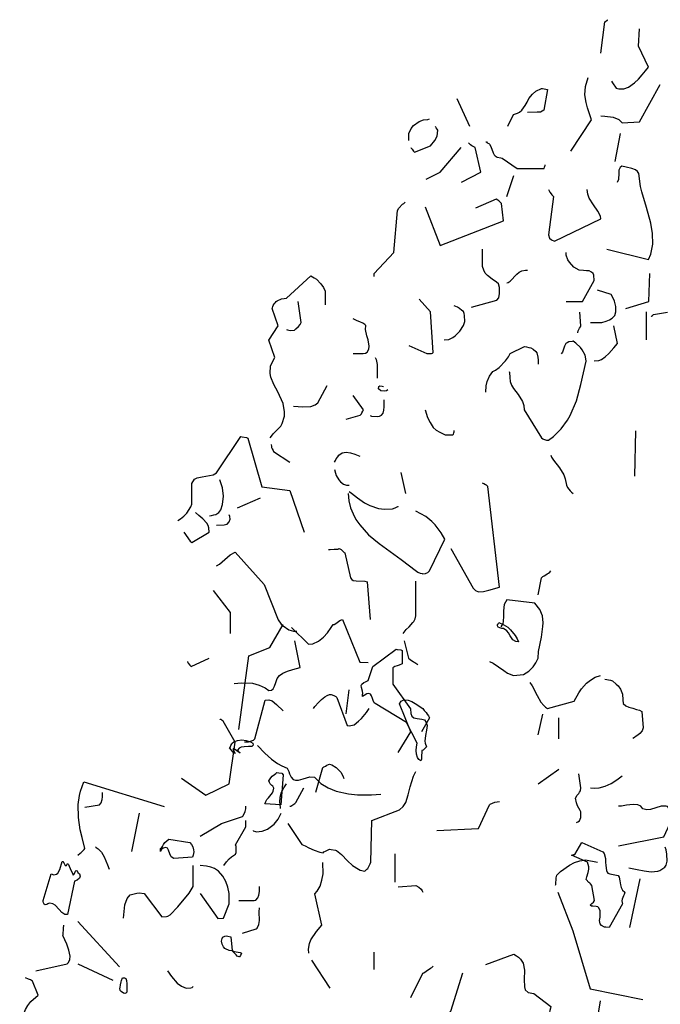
# Model space of a CAD drawing. Header units: metres. Extents: x 180716 to 180809, y 418548 to 418668.
# Tile 80 of 148: x 180724.96 to 180727.6, y 418621.79 to 418625.85. Entities that reach past the tile are written whole.
import ezdxf

# ---------------------------------------------------------------- set-up
doc = ezdxf.new("R2010")
doc.units = ezdxf.units.M
doc.layers.get('0').update_dxf_attribs({"color": 30, "lineweight": 0})
doc.layers.add('N-WE-GR-BOOM-SD', color=90, linetype='Continuous', lineweight=25)

# ---------------------------------------------------------------- blocks, each defined once
blk = doc.blocks.new('SGR-BOOM_S02_G_ZIJ-D')
at = {"flags": 128}
for points in [[(0.0455, 10.3933), (0.0611, 10.5223), (0.0644, 10.5234), (0.0711, 10.5289), (0.0744, 10.5301), (0.0744, 10.5312)], [(0.0889, 10.2776), (0.0933, 10.2698), (0.0989, 10.262), (0.1034, 10.2565), (0.1089, 10.2487), (0.12, 10.2454), (0.1401, 10.2454), (0.159, 10.252), (0.1845, 10.2698), (0.2012, 10.2854), (0.2157, 10.3032), (0.2301, 10.3199), (0.2424, 10.3354), (0.2001, 10.4222), (0.2046, 10.4934)], [(-0.079, 9.9885), (0.0066, 10.1175), (-0.0101, 10.1675), (-0.0156, 10.1886), (-0.0201, 10.2209), (-0.0179, 10.2554), (-0.0067, 10.2921)], [(-0.3381, 10.0908), (-0.3148, 10.1397), (-0.2992, 10.1453), (-0.2903, 10.1486), (-0.2803, 10.1575), (-0.267, 10.1764), (-0.2592, 10.1909), (-0.2514, 10.2053), (-0.2369, 10.2242), (-0.2236, 10.2353), (-0.1991, 10.2476), (-0.1958, 10.2465), (-0.1747, 10.2431), (-0.1902, 10.1575), (-0.2036, 10.1497), (-0.2169, 10.1486), (-0.257, 10.1475)], [(0.0455, 10.1341), (0.0622, 10.133), (0.0967, 10.1286), (0.1189, 10.1186), (0.1334, 10.1052), (0.2046, 10.1097), (0.2902, 10.2632)], [(-0.5494, 10.2053), (-0.4972, 10.0919)], [(-0.7474, 10.0318), (-0.7474, 10.0607), (-0.7374, 10.0819), (-0.7274, 10.0941), (-0.7051, 10.1108), (-0.6873, 10.1175), (-0.6684, 10.1186), (-0.6618, 10.1219)], [(-0.7385, 10.004), (-0.7374, 10.0007), (-0.7341, 9.9962), (-0.7274, 9.9885), (-0.724, 9.984), (-0.6573, 10.0107), (-0.6406, 10.0329), (-0.6306, 10.0507), (-0.6273, 10.0752), (-0.6306, 10.0797), (-0.634, 10.0852), (-0.6373, 10.0897)], [(0.1045, 9.9451), (0.1267, 10.0607)], [(-0.6751, 9.8728), (-0.6184, 9.9017), (-0.5316, 10.004)], [(-0.5305, 9.8595), (-0.4494, 9.9017), (-0.4738, 10.004), (-0.4872, 10.0107), (-0.4927, 10.014), (-0.5016, 10.0229)], [(-0.4293, 10.0274), (-0.4271, 10.0263), (-0.4238, 10.0229), (-0.4171, 10.0196), (-0.4138, 10.0174), (-0.4082, 10.0074), (-0.3993, 9.9818), (-0.3949, 9.9729), (-0.3915, 9.9696), (-0.3826, 9.964), (-0.3682, 9.9607), (-0.3626, 9.9595), (-0.3003, 9.9162), (-0.188, 9.9173), (-0.1869, 9.9217), (-0.1858, 9.9262), (-0.1847, 9.9295), (-0.1847, 9.9317)], [(0.07, 9.5837), (0.2424, 9.5414), (0.2513, 9.5625), (0.2602, 9.6048), (0.2591, 9.6482), (0.2513, 9.6904), (0.2335, 9.7549), (0.2146, 9.8205), (0.209, 9.8417), (0.2023, 9.8962), (0.1968, 9.9039), (0.189, 9.9106), (0.1734, 9.9173), (0.1501, 9.9228), (0.1323, 9.9262), (0.1256, 9.9206), (0.12, 9.9095), (0.1189, 9.8973), (0.1178, 9.8717), (0.1123, 9.8583)], [(-0.3426, 9.8016), (-0.3137, 9.8873)], [(-0.1702, 9.8294), (-0.1647, 9.8183), (-0.1602, 9.8116), (-0.1569, 9.8083), (-0.1502, 9.8016), (-0.1702, 9.6426), (-0.1669, 9.6293), (-0.158, 9.6215), (-0.1458, 9.617), (0.0455, 9.7082), (0.0444, 9.7204), (0.0333, 9.7405), (0.0144, 9.766), (-0.0034, 9.7938), (-0.009, 9.8105), (-0.0112, 9.8294)], [(-0.8909, 9.4702), (-0.8909, 9.4836), (-0.8097, 9.5703), (-0.7941, 9.7438), (-0.7885, 9.7527), (-0.773, 9.7694), (-0.7674, 9.7727), (-0.7619, 9.7772)], [(-0.6796, 9.7583), (-0.6184, 9.5992), (-0.3571, 9.7004), (-0.3648, 9.7727), (-0.376, 9.7827), (-0.3793, 9.7861), (-0.3871, 9.7905), (-0.4727, 9.7527)], [(0.2524, 9.3056), (0.2546, 9.3067), (0.2579, 9.3101), (0.2602, 9.3112), (0.2624, 9.3134), (0.3202, 9.3234)], [(-0.4883, 9.3434), (-0.3837, 9.3735), (-0.376, 9.3824), (-0.3726, 9.4002), (-0.3737, 9.4246), (-0.3771, 9.4402), (-0.3849, 9.4469), (-0.4038, 9.4591), (-0.4227, 9.4747), (-0.4316, 9.4847), (-0.4382, 9.4969), (-0.4438, 9.5125), (-0.4438, 9.5837)], [(-0.0979, 9.3679), (-0.0301, 9.3679), (0.0177, 9.4547), (0.0166, 9.4758), (0.0133, 9.4836), (0.0066, 9.4891), (-0.0034, 9.4936), (-0.0134, 9.4947), (-0.0256, 9.4958), (-0.0446, 9.4969), (-0.0668, 9.5091), (-0.0846, 9.5292), (-0.0913, 9.5392), (-0.0979, 9.5581), (-0.0979, 9.5692)], [(-0.3426, 9.4446), (-0.337, 9.4458), (-0.3292, 9.4513), (-0.3014, 9.4802), (-0.2925, 9.488), (-0.2814, 9.4936), (-0.2659, 9.4969), (-0.257, 9.4969)], [(0.1478, 9.339), (0.2435, 9.3679), (0.2479, 9.4836)], [(-1.3201, 8.8041), (-1.3146, 8.8119), (-1.3079, 8.8208), (-1.2834, 8.8441), (-1.2756, 8.853), (-1.2701, 8.8641), (-1.2612, 8.8942), (-1.2601, 8.912), (-1.2656, 8.9464), (-1.2879, 8.9942), (-1.3046, 9.0243), (-1.3168, 9.0543), (-1.3201, 9.0699), (-1.3179, 9.1021), (-1.3001, 9.1355), (-1.3246, 9.2078), (-1.2868, 9.2667), (-1.3112, 9.3379), (-1.3101, 9.3412), (-1.309, 9.3468), (-1.3079, 9.3512), (-1.3034, 9.3579), (-1.299, 9.3624), (-1.2945, 9.3668), (-1.2912, 9.3701), (-1.2734, 9.3779), (-1.2623, 9.3801), (-1.2523, 9.3813), (-1.1522, 9.4736), (-1.1377, 9.4658), (-1.1288, 9.4602), (-1.1099, 9.4402), (-1.0999, 9.4257), (-1.0933, 9.4102), (-1.0933, 9.3535)], [(0.0022, 9.2812), (0.0222, 9.2801), (0.0489, 9.2812), (0.0678, 9.2856), (0.0811, 9.2912), (0.0922, 9.299), (0.1034, 9.3101), (0.1078, 9.3245), (0.1067, 9.3468), (0.1011, 9.369), (0.0967, 9.3813), (0.0878, 9.3968), (0.0311, 9.4146)], [(-1.2523, 9.2523), (-1.2478, 9.25), (-1.2378, 9.2478), (-1.2189, 9.2489), (-1.2134, 9.2545), (-1.2022, 9.2645), (-1.1956, 9.2723), (-1.1911, 9.2812), (-1.2045, 9.3679)], [(-0.7474, 9.1855), (-0.6729, 9.1522), (-0.654, 9.1533), (-0.6495, 9.1544), (-0.6462, 9.1566), (-0.6573, 9.3245), (-0.7051, 9.3768)], [(-0.6017, 9.2089), (-0.5828, 9.21), (-0.5661, 9.2189), (-0.5561, 9.2256), (-0.5372, 9.2445), (-0.5216, 9.2678), (-0.5161, 9.2845), (-0.5172, 9.309), (-0.5183, 9.3179), (-0.5216, 9.3257), (-0.5283, 9.3301), (-0.5383, 9.339), (-0.5461, 9.3434), (-0.5595, 9.349)], [(-0.0501, 9.2378), (-0.049, 9.2389), (-0.0479, 9.2456), (-0.0468, 9.2489), (-0.0434, 9.2567), (-0.039, 9.2623), (-0.0368, 9.2667), (-0.0412, 9.3234)], [(0.2335, 9.2089), (0.2335, 9.3245)], [(-0.9776, 9.1522), (-0.9353, 9.1522), (-0.9264, 9.1544), (-0.9198, 9.1588), (-0.912, 9.17), (-0.9109, 9.1833), (-0.9153, 9.2089), (-0.9209, 9.2256), (-0.9264, 9.2511), (-0.9253, 9.2678), (-0.9287, 9.2723), (-0.9365, 9.2778), (-0.9498, 9.2834), (-0.9609, 9.2878), (-0.9776, 9.2956)], [(0.0177, 9.1221), (0.0366, 9.1233), (0.0478, 9.1277), (0.0633, 9.1388), (0.0789, 9.1533), (0.0989, 9.1766), (0.1134, 9.1944), (0.0989, 9.2667)], [(-0.3337, 9.0788), (-0.3315, 9.0743), (-0.3304, 9.0532), (-0.3292, 9.0365), (-0.3237, 9.022), (-0.3159, 9.0087), (-0.2959, 8.9831), (-0.2781, 8.9542), (-0.2725, 8.9375), (-0.2714, 8.9197), (-0.2002, 8.8041), (-0.1947, 8.8007), (-0.1913, 8.7985), (-0.1791, 8.7952), (-0.1702, 8.7952), (-0.1502, 8.8096), (-0.1179, 8.8419), (-0.0924, 8.8775), (-0.0813, 8.8964), (-0.0557, 8.9575), (-0.0368, 9.0243), (-0.0156, 9.121), (-0.0179, 9.1388), (-0.019, 9.1455), (-0.0312, 9.1677), (-0.039, 9.1777), (-0.0579, 9.1955), (-0.069, 9.2033), (-0.0724, 9.2022), (-0.0868, 9.2011), (-0.0935, 9.1966), (-0.099, 9.1933), (-0.1046, 9.1833), (-0.1135, 9.1577), (-0.1179, 9.1511)], [(-0.4293, 8.9931), (-0.4282, 9.0198), (-0.4238, 9.0376), (-0.4138, 9.0587), (-0.4004, 9.0788), (-0.3893, 9.0843), (-0.3748, 9.0943), (-0.3482, 9.1221), (-0.3359, 9.1388), (-0.3292, 9.1522), (-0.2703, 9.1811), (-0.2614, 9.18), (-0.2525, 9.1777), (-0.2436, 9.1755), (-0.2336, 9.17), (-0.2225, 9.1611), (-0.2192, 9.1555), (-0.2147, 9.1377), (-0.2136, 9.1255), (-0.2136, 9.1088)], [(-0.8864, 9.1366), (-0.882, 9.1277), (-0.8786, 9.1066), (-0.8775, 9.051)], [(-1.2234, 8.9353), (-1.2045, 8.9342), (-1.1845, 8.9331), (-1.1522, 8.9342), (-1.1344, 8.9409), (-1.1233, 8.9487), (-1.0844, 9.0209)], [(-0.8341, 9.002), (-0.8397, 8.9987), (-0.8475, 8.9976), (-0.8631, 8.9987), (-0.872, 9.0065), (-0.8708, 9.0165), (-0.8664, 9.0198), (-0.8575, 9.0176), (-0.8519, 9.0165)], [(-1.0065, 8.8819), (-0.9476, 8.8975), (-0.9431, 8.9031), (-0.9409, 8.9075), (-0.9365, 8.9142), (-0.9342, 8.9197), (-0.9776, 8.9787)], [(-0.9064, 8.8964), (-0.902, 8.8942), (-0.8775, 8.893), (-0.8686, 8.8942), (-0.8597, 8.8975), (-0.853, 8.9064), (-0.8508, 8.9186), (-0.8497, 8.9331), (-0.8486, 8.962)], [(-0.6796, 8.9197), (-0.6707, 8.8886), (-0.6595, 8.8675), (-0.6462, 8.8475), (-0.634, 8.8363), (-0.6195, 8.8274), (-0.5973, 8.8174), (-0.5672, 8.8174), (-0.5628, 8.8196), (-0.5617, 8.8252), (-0.5606, 8.8285), (-0.5595, 8.8319), (-0.5595, 8.8341)], [(0.1857, 8.6462), (0.1901, 8.833)], [(-1.7005, 8.4627), (-1.6893, 8.4704), (-1.676, 8.4816), (-1.6638, 8.4938), (-1.6471, 8.5194), (-1.6437, 8.5305), (-1.6437, 8.6161), (-1.6326, 8.6339), (-1.6215, 8.6395), (-1.6004, 8.6439), (-1.5548, 8.6517), (-1.5414, 8.6595), (-1.4413, 8.8096), (-1.4347, 8.8085), (-1.4169, 8.8052), (-1.4124, 8.803), (-1.3546, 8.6017), (-1.2389, 8.5872), (-1.18, 8.4148)], [(-1.3157, 8.7763), (-1.3146, 8.7685), (-1.3135, 8.764), (-1.3112, 8.7585), (-1.3079, 8.7518), (-1.3057, 8.7474), (-1.2389, 8.704)], [(-1.0543, 8.704), (-1.0499, 8.7107), (-1.0466, 8.7173), (-1.041, 8.7262), (-1.0365, 8.7329), (-1.0221, 8.7418), (-1.0054, 8.7451), (-0.9876, 8.7429), (-0.9698, 8.7374), (-0.9498, 8.7285)], [(-0.1613, 8.7329), (-0.158, 8.7251), (-0.1502, 8.7118), (-0.1257, 8.6806), (-0.1079, 8.6517), (-0.1024, 8.635), (-0.0968, 8.6095), (-0.0924, 8.5995), (-0.0868, 8.5928), (-0.0813, 8.585), (-0.0757, 8.5794), (-0.069, 8.5739)], [(-1.0543, 8.674), (-1.0499, 8.6584), (-1.0466, 8.6484), (-1.0365, 8.6306), (-1.0299, 8.6228), (-1.0165, 8.6128), (-1.0043, 8.6083), (-0.9932, 8.6083)], [(-0.7808, 8.6606), (-0.7607, 8.575)], [(-1.5703, 8.4827), (-1.5615, 8.4838), (-1.5526, 8.486), (-1.5437, 8.4882), (-1.5359, 8.4927), (-1.5314, 8.496), (-1.5236, 8.5071), (-1.5159, 8.5294), (-1.5125, 8.5639), (-1.5159, 8.5983), (-1.5281, 8.6306)], [(-0.9932, 8.5828), (-0.9843, 8.5761), (-0.9587, 8.5561), (-0.9298, 8.5361), (-0.9087, 8.5249), (-0.8731, 8.5127), (-0.8475, 8.5094), (-0.8141, 8.5116), (-0.8041, 8.5149), (-0.7986, 8.5183), (-0.7952, 8.5194), (-0.7919, 8.5205), (-0.7919, 8.5216)], [(-0.5739, 8.347), (-0.4816, 8.1835), (-0.4716, 8.1735), (-0.4594, 8.1691), (-0.4393, 8.1702), (-0.4171, 8.1757), (-0.3726, 8.188), (-0.4216, 8.6028), (-0.426, 8.6083), (-0.4304, 8.6106), (-0.4371, 8.615), (-0.4427, 8.6172)], [(-1.4547, 8.5149), (-1.3591, 8.5572)], [(-0.9976, 8.5739), (-0.9943, 8.5438), (-0.9876, 8.516), (-0.9776, 8.4905), (-0.9654, 8.4671), (-0.9498, 8.4449), (-0.9131, 8.4037), (-0.8697, 8.3681), (-0.7785, 8.3025), (-0.7151, 8.2536), (-0.7107, 8.2503), (-0.7007, 8.2458), (-0.6929, 8.2436), (-0.6896, 8.2425), (-0.6784, 8.2436), (-0.6751, 8.2458), (-0.6695, 8.248), (-0.6618, 8.2558), (-0.5984, 8.3859), (-0.6139, 8.4115), (-0.6384, 8.4449), (-0.6529, 8.4593), (-0.6773, 8.4793), (-0.7185, 8.5016)], [(-1.676, 8.4148), (-1.6504, 8.377), (-1.6426, 8.3715), (-1.5715, 8.4148), (-1.5726, 8.4326), (-1.5759, 8.4426), (-1.5815, 8.4527), (-1.597, 8.4693), (-1.6148, 8.4838), (-1.6282, 8.496)], [(-1.5414, 8.4438), (-1.5092, 8.4449), (-1.5036, 8.446), (-1.497, 8.4482), (-1.4892, 8.4582), (-1.4847, 8.4682), (-1.4858, 8.4793), (-1.4892, 8.486)], [(-1.0788, 8.3426), (-1.0721, 8.3437), (-1.0554, 8.3448), (-1.041, 8.3448), (-1.0365, 8.347), (-1.0321, 8.3459), (-1.0265, 8.3426), (-1.0199, 8.337), (-1.0143, 8.3314), (-1.011, 8.3292), (-0.9887, 8.2269), (-0.9832, 8.2191), (-0.9765, 8.2158), (-0.9643, 8.2136), (-0.9287, 8.2124), (-0.9198, 8.2091), (-0.9064, 8.0545)], [(-1.5414, 8.2758), (-1.5292, 8.2825), (-1.507, 8.3025), (-1.4847, 8.3214), (-1.4647, 8.3325), (-1.3446, 8.1991), (-1.2868, 8.0534), (-1.2745, 8.0356), (-1.2667, 8.0278), (-1.2423, 8.0112), (-1.2234, 8.0067), (-1.21, 8.0056)], [(-0.2136, 8.1557), (-0.2002, 8.2258), (-0.1936, 8.2313), (-0.1891, 8.2347), (-0.1813, 8.2391), (-0.1769, 8.2425), (-0.1713, 8.2458), (-0.1658, 8.2503), (-0.1613, 8.2558)], [(-1.5548, 8.1735), (-1.4847, 8.0834), (-1.4847, 7.9967)], [(-0.7708, 7.9967), (-0.7585, 8.0123), (-0.7463, 8.0234), (-0.7307, 8.0412), (-0.7263, 8.0456), (-0.7207, 8.0567), (-0.7185, 8.069), (-0.7185, 8.2124)], [(-0.4149, 7.881), (-0.3993, 7.8733), (-0.3771, 7.8588), (-0.3548, 7.8432), (-0.3404, 7.8332), (-0.3148, 7.8232), (-0.2736, 7.8277), (-0.2525, 7.841), (-0.2336, 7.8588), (-0.2225, 7.8755), (-0.2136, 7.8944), (-0.2114, 7.9222), (-0.1991, 7.9811), (-0.1936, 8.0256), (-0.1925, 8.0401), (-0.1958, 8.069), (-0.2069, 8.0957), (-0.2269, 8.1213), (-0.3426, 8.1357), (-0.3537, 8.1168), (-0.3571, 8.0901), (-0.3559, 8.0679), (-0.3582, 8.0456), (-0.3593, 8.0378), (-0.3671, 8.0245)], [(-1.2315, 8.0208), (-1.1614, 7.953), (-1.1436, 7.9541), (-1.1203, 7.9641), (-1.1002, 7.9808), (-1.0836, 7.9997), (-1.068, 8.0208), (-1.0591, 8.0342), (-1.0558, 8.0342), (-1.0446, 8.0408), (-1.0357, 8.0475), (-1.0291, 8.0509), (-1.0213, 8.0542), (-0.949, 7.8774), (-0.9156, 7.8763)], [(-1.4494, 7.6005), (-1.4072, 7.9041), (-1.3204, 7.9385), (-1.2659, 8.0342)], [(-0.3807, 8.0342), (-0.3796, 8.0342), (-0.3785, 8.0375), (-0.3774, 8.0386), (-0.3763, 8.042), (-0.3574, 8.0342), (-0.3385, 8.0219), (-0.3273, 8.0119), (-0.3084, 7.9875), (-0.3006, 7.9741), (-0.2951, 7.9619), (-0.3051, 7.963), (-0.3173, 7.9708), (-0.3284, 7.9864), (-0.3362, 7.9997), (-0.3429, 8.0075), (-0.3562, 8.0164), (-0.364, 8.0175), (-0.3718, 8.0197), (-0.3785, 8.0231), (-0.3807, 8.0275), (-0.3807, 8.0342), (-0.3807, 8.0342)], [(-1.468, 7.7898), (-1.438, 7.7932), (-1.3924, 7.791), (-1.3657, 7.7832), (-1.3401, 7.7721), (-1.3246, 7.7609), (-1.3146, 7.762), (-1.3079, 7.7676), (-1.3023, 7.7787), (-1.2968, 7.7943), (-1.2912, 7.8099), (-1.2812, 7.8232), (-1.2679, 7.8321), (-1.2478, 7.841), (-1.2256, 7.8477), (-1.1956, 7.8555), (-1.2178, 7.9667)], [(-0.9379, 7.745), (-0.9368, 7.7484), (-0.9379, 7.7584), (-0.9423, 7.7728), (-0.9434, 7.7817), (-0.9412, 7.7873), (-0.9334, 7.794), (-0.9268, 7.7973), (-0.9201, 7.7995), (-0.9156, 7.8017), (-0.8956, 7.8607), (-0.7989, 7.9319), (-0.7955, 7.9308), (-0.78, 7.9285), (-0.7744, 7.9263), (-0.7744, 7.8718), (-0.7866, 7.8651), (-0.7955, 7.8629), (-0.8044, 7.8596), (-0.8133, 7.8551), (-0.8133, 7.7873), (-0.7399, 7.685), (-0.7388, 7.6661), (-0.7344, 7.655), (-0.7266, 7.6483), (-0.7132, 7.6449), (-0.6943, 7.6427), (-0.6832, 7.6394), (-0.6754, 7.6294), (-0.6721, 7.6171), (-0.6743, 7.5971), (-0.6788, 7.5749), (-0.681, 7.5515), (-0.6799, 7.5437), (-0.6743, 7.5282), (-0.6843, 7.5193), (-0.6888, 7.5148), (-0.6932, 7.5137), (-0.6943, 7.507), (-0.6954, 7.4915), (-0.6954, 7.4759), (-0.6977, 7.4703), (-0.7054, 7.4759), (-0.711, 7.4837), (-0.7155, 7.4981), (-0.7166, 7.5126), (-0.7155, 7.5282), (-0.7132, 7.5437), (-0.7566, 7.6294), (-0.8867, 7.7072), (-0.8901, 7.7106), (-0.8945, 7.7195), (-0.8967, 7.7283), (-0.9012, 7.7395), (-0.9056, 7.7461), (-0.9123, 7.7484), (-0.9212, 7.7473), (-0.9323, 7.7406), (-0.9379, 7.7361), (-0.9379, 7.745), (-0.9379, 7.745)], [(-0.7663, 7.9667), (-0.7485, 7.8944), (-0.7418, 7.8888), (-0.7274, 7.8799), (-0.7229, 7.8766), (-0.714, 7.871), (-0.7096, 7.8666)], [(-1.6615, 7.881), (-1.6604, 7.8799), (-1.6593, 7.8766), (-1.6582, 7.8733), (-1.6515, 7.8655), (-1.646, 7.8599), (-1.5715, 7.8944)], [(-0.2481, 7.7943), (-0.2381, 7.7809), (-0.2169, 7.7398), (-0.2025, 7.7131), (-0.1902, 7.6987), (-0.1836, 7.692), (-0.1747, 7.6864), (-0.0646, 7.7164), (-0.0457, 7.7509), (-0.0345, 7.7676), (-0.0134, 7.791), (0.0022, 7.8043), (0.0222, 7.8154), (0.0444, 7.8232)], [(0.0611, 7.8076), (0.0845, 7.8043), (0.0933, 7.801), (0.1089, 7.7876), (0.1167, 7.7798), (0.1267, 7.7665), (0.1345, 7.7465), (0.1356, 7.722), (0.1378, 7.7076), (0.1478, 7.6975), (0.1612, 7.692), (0.1768, 7.6886), (0.1923, 7.6831), (0.2046, 7.6797), (0.2146, 7.6742), (0.2201, 7.6064), (0.2157, 7.5941), (0.2068, 7.583), (0.1979, 7.5763), (0.1912, 7.573), (0.1845, 7.5674), (0.1768, 7.563)], [(-1.1403, 7.6872), (-1.1347, 7.695), (-1.1203, 7.7117), (-1.108, 7.7239), (-1.0947, 7.735), (-1.0847, 7.7406), (-1.0747, 7.745), (-1.068, 7.7439), (-1.0569, 7.7406), (-1.0491, 7.7361), (-1.0446, 7.7317), (-1.0013, 7.6171), (-0.9935, 7.6149), (-0.9735, 7.6194), (-0.9546, 7.6338), (-0.9423, 7.6449), (-0.9223, 7.6705), (-0.9112, 7.6872)], [(-1.0065, 7.6642), (-0.9932, 7.7643)], [(-1.4258, 7.5485), (-1.4091, 7.5496), (-1.3969, 7.553), (-1.3891, 7.5563), (-1.3835, 7.5619), (-1.3401, 7.7209), (-1.3246, 7.7231), (-1.3112, 7.7187), (-1.2934, 7.7031), (-1.2667, 7.6775)], [(-0.7908, 7.5051), (-0.7385, 7.5908), (-0.7863, 7.7064), (-0.7785, 7.7176), (-0.7685, 7.722), (-0.7496, 7.7209), (-0.7352, 7.7153), (-0.7207, 7.7076), (-0.6896, 7.6864), (-0.684, 7.6786), (-0.6762, 7.6697), (-0.6718, 7.6631), (-0.6662, 7.6564), (-0.6618, 7.6486), (-0.6951, 7.5908)], [(-0.2136, 7.5774), (-0.1936, 7.6631)], [(-0.128, 7.5619), (-0.128, 7.6475)], [(-1.686, 7.3984), (-1.5848, 7.3283), (-1.4892, 7.3761), (-1.4636, 7.5474), (-1.5136, 7.6342), (-1.5181, 7.6375), (-1.5225, 7.6408), (-1.5259, 7.6419), (-1.527, 7.643)], [(-1.4772, 7.5437), (-1.4695, 7.5493), (-1.4539, 7.5549), (-1.4361, 7.5571), (-1.4183, 7.5549), (-1.4005, 7.5493), (-1.3916, 7.5437), (-1.3905, 7.5348), (-1.3949, 7.5304), (-1.4094, 7.5293), (-1.4272, 7.5282), (-1.4394, 7.5271), (-1.4483, 7.5226), (-1.455, 7.5148), (-1.4439, 7.5026), (-1.4706, 7.5215), (-1.4739, 7.5204), (-1.4639, 7.5015), (-1.4695, 7.5048), (-1.4728, 7.507), (-1.4872, 7.5237), (-1.485, 7.5259), (-1.4817, 7.5337), (-1.4784, 7.5404), (-1.4772, 7.5437), (-1.4772, 7.5437)], [(-1.3724, 7.5341), (-1.3413, 7.5029), (-1.3135, 7.4773), (-1.289, 7.4596), (-1.2712, 7.4495), (-1.2501, 7.4406), (-1.2423, 7.4262), (-1.2401, 7.4173), (-1.2334, 7.4028), (-1.2245, 7.3939), (-1.2145, 7.3906), (-1.2022, 7.3906), (-1.1833, 7.3962), (-1.1555, 7.4039), (-1.1366, 7.4028), (-1.1099, 7.3773), (-1.0799, 7.3584), (-1.0477, 7.345), (-0.9965, 7.3339), (-0.9598, 7.3306), (-0.902, 7.3306), (-0.8631, 7.3328)], [(-1.1314, 7.3413), (-1.1025, 7.4425), (-1.098, 7.4459), (-1.0913, 7.4492), (-1.0858, 7.4525), (-1.0791, 7.4548), (-1.0747, 7.457), (-1.0647, 7.4537), (-1.0469, 7.4437), (-1.028, 7.4236), (-1.0191, 7.4081), (-1.0157, 7.3981)], [(-1.3338, 7.3113), (-1.326, 7.318), (-1.3204, 7.3247), (-1.316, 7.3313), (-1.3104, 7.3391), (-1.3071, 7.3458), (-1.3049, 7.358), (-1.3093, 7.3658), (-1.3126, 7.3691), (-1.3193, 7.3758), (-1.3227, 7.3814), (-1.3249, 7.388), (-1.3171, 7.4003), (-1.3115, 7.407), (-1.3015, 7.4147), (-1.296, 7.4181), (-1.2915, 7.4225), (-1.2837, 7.4214), (-1.2715, 7.4192), (-1.2659, 7.4125), (-1.2759, 7.2891), (-1.3416, 7.2935), (-1.3393, 7.2991), (-1.3382, 7.3024), (-1.3349, 7.308), (-1.3338, 7.3113), (-1.3338, 7.3113)], [(-1.247, 7.2112), (-1.1892, 7.1256), (-1.1747, 7.1189), (-1.1603, 7.1111), (-1.138, 7.1011), (-1.1147, 7.0933), (-1.1014, 7.0911), (-1.098, 7.0945), (-1.0947, 7.0956), (-1.0913, 7.0978), (-1.0836, 7.1011), (-1.0747, 7.1056), (-1.068, 7.1045), (-1.0502, 7.1022), (-1.0457, 7.1), (-1.0257, 7.0844), (-1.0001, 7.0578), (-0.9801, 7.0388), (-0.9557, 7.0233), (-0.9479, 7.0188), (-0.929, 7.0144), (-0.9256, 7.0177), (-0.9201, 7.0233), (-0.9167, 7.0266), (-0.9112, 7.0366), (-0.9067, 7.0455), (-0.9045, 7.0522), (-0.9001, 7.2246), (-0.7855, 7.2679), (-0.7711, 7.2813), (-0.7599, 7.2991), (-0.7499, 7.3302), (-0.7421, 7.3636), (-0.7277, 7.407), (-0.7177, 7.427)], [(-0.2136, 7.375), (-0.128, 7.4362)], [(-0.0546, 7.216), (-0.049, 7.2182), (-0.0434, 7.2227), (-0.0379, 7.2371), (-0.0368, 7.2471), (-0.0368, 7.2605), (-0.0401, 7.266), (-0.0457, 7.2749), (-0.0512, 7.285), (-0.0557, 7.2972), (-0.059, 7.3161), (-0.0523, 7.3283), (-0.049, 7.3317), (-0.0457, 7.3361), (-0.0423, 7.3417), (-0.039, 7.3472), (-0.0368, 7.3595), (-0.0457, 7.4173)], [(0.0022, 7.3595), (0.0211, 7.3572), (0.0389, 7.3584), (0.0633, 7.3661), (0.0878, 7.3773), (0.1111, 7.3917), (0.1334, 7.4084)], [(-2.1134, 7.0811), (-2.1045, 7.0889), (-2.1, 7.0922), (-2.0945, 7.0978), (-2.0878, 7.1045), (-2.0844, 7.1089), (-2.0956, 7.1534), (-2.1033, 7.1856), (-2.1111, 7.2368), (-2.1122, 7.2902), (-2.1067, 7.3269), (-2.1022, 7.3458), (-2.0889, 7.3836), (-1.7575, 7.2824)], [(-1.2768, 7.2738), (-1.279, 7.2927), (-1.2801, 7.2994), (-1.2779, 7.3205), (-1.2723, 7.3406), (-1.2634, 7.3595), (-1.2523, 7.375)], [(-1.2389, 7.2827), (-1.2345, 7.2838), (-1.2256, 7.2894), (-1.2178, 7.2939), (-1.2134, 7.2983), (-1.1811, 7.3595)], [(-2.0844, 7.2791), (-2.0244, 7.2891), (-2.0177, 7.2969), (-2.0133, 7.3102), (-2.0122, 7.3213), (-2.0122, 7.3402)], [(-1.6085, 7.159), (-1.5206, 7.2112), (-1.4339, 7.2401), (-1.4305, 7.2435), (-1.4227, 7.2613), (-1.4205, 7.2724), (-1.4205, 7.2835)], [(-0.6317, 7.1826), (-0.4594, 7.1915), (-0.4149, 7.2883), (-0.4115, 7.2916), (-0.3926, 7.2994), (-0.3826, 7.3016), (-0.3726, 7.3027)], [(0.1178, 7.1193), (0.3058, 7.1571), (0.3391, 7.2316), (0.338, 7.2405), (0.3358, 7.2494), (0.3336, 7.2583), (0.3313, 7.2672), (0.3291, 7.2727), (0.3202, 7.2816), (0.3147, 7.2838), (0.2946, 7.2827), (0.2502, 7.2694), (0.2346, 7.2683), (0.219, 7.2727), (0.2101, 7.2827), (0.1979, 7.2883), (0.179, 7.2905), (0.1512, 7.2872), (0.1312, 7.2827), (0.1178, 7.2827)], [(-1.8909, 7.0956), (-1.8587, 7.2546)], [(-1.3905, 7.1823), (-1.3894, 7.1812), (-1.3805, 7.179), (-1.3772, 7.1779), (-1.3527, 7.1801), (-1.3304, 7.189), (-1.3038, 7.209), (-1.2871, 7.229), (-1.2748, 7.2546)], [(-1.5106, 7.0377), (-1.5006, 7.0533), (-1.4895, 7.0655), (-1.4795, 7.0744), (-1.4628, 7.0856), (-1.4594, 7.0922), (-1.4606, 7.1167), (-1.4628, 7.1234), (-1.4205, 7.1979), (-1.4205, 7.2246)], [(-2.0411, 7.1156), (-2.0388, 7.1145), (-2.0377, 7.1122), (-2.03, 7.1078), (-2.0288, 7.1056), (-2.0166, 7.0933), (-2.0055, 7.0744), (-1.991, 7.0411), (-1.9844, 7.0233)], [(-1.7719, 7.1089), (-1.7675, 7.1122), (-1.7642, 7.1167), (-1.7597, 7.1245), (-1.7542, 7.1334), (-1.7386, 7.1467), (-1.6518, 7.1334), (-1.6441, 7.1256), (-1.6385, 7.1156), (-1.6363, 7.1034), (-1.6352, 7.0945), (-1.6374, 7.0811), (-1.6407, 7.0722), (-1.7175, 7.0667), (-1.7286, 7.0744), (-1.7341, 7.0867), (-1.7397, 7.1011), (-1.7441, 7.11), (-1.7508, 7.1122), (-1.7608, 7.11), (-1.7686, 7.1045), (-1.7719, 7.0967), (-1.7719, 7.1089), (-1.7719, 7.1089)], [(-0.076, 7.0811), (-0.0704, 7.0822), (-0.066, 7.0833), (-0.0627, 7.0844), (-0.0337, 7.1334), (0.053, 7.0945), (0.0586, 7.0878), (0.0641, 7.0678), (0.0652, 7.0522), (0.0664, 7.0377), (0.0686, 7.0177), (0.0708, 7.011), (0.0741, 7.0066), (0.083, 7.0044), (0.1175, 6.9977), (0.1208, 6.9899), (0.1242, 6.9755), (0.1264, 6.9588), (0.1297, 6.9477), (0.1353, 6.9365), (0.1442, 6.9276), (0.142, 6.9187), (0.1386, 6.9132), (0.1331, 6.8987), (0.132, 6.8921), (0.1331, 6.8854), (0.1353, 6.8798), (0.0797, 6.782), (0.0664, 6.7831), (0.0608, 6.7842), (0.0486, 6.7909), (0.043, 6.7975), (0.0397, 6.8109), (0.0419, 6.8253), (0.043, 6.842), (0.0419, 6.8531), (0.0363, 6.8654), (0.033, 6.8676), (0.0263, 6.8687), (0.0119, 6.8698), (0.0063, 6.8709), (0.0018, 6.8743), (0.0085, 6.882), (0.0152, 6.8876), (0.0196, 6.8932), (0.0085, 6.9554), (0.003, 6.9621), (-0.0004, 6.9655), (-0.0037, 6.9688), (-0.0148, 6.9799), (-0.0126, 6.991), (-0.007, 7.0088), (-0.0048, 7.0233), (-0.0037, 7.0333), (-0.0104, 7.0522), (-0.076, 7.0811)], [(-0.8041, 6.9702), (-0.8041, 7.0859)], [(0.1612, 7.0281), (0.1957, 7.0225), (0.2246, 7.0169), (0.2524, 7.0125), (0.2802, 7.0147), (0.2891, 7.0181), (0.3091, 7.0314), (0.3147, 7.0403), (0.3191, 7.0559), (0.318, 7.0848), (0.3147, 7.1026), (0.3102, 7.1137)], [(-2.2568, 6.8932), (-2.2235, 7.0044), (-2.2123, 6.9999), (-2.2012, 7.0022), (-2.1957, 7.0066), (-2.1879, 7.0222), (-2.1779, 7.0544), (-2.1756, 7.0555), (-2.1712, 7.05), (-2.1656, 7.0377), (-2.1601, 7.0377), (-2.1567, 7.0466), (-2.1523, 7.0422), (-2.1423, 7.0188), (-2.1367, 7.0088), (-2.1334, 6.9988), (-2.1289, 7.0022), (-2.1234, 7.0144), (-2.12, 7.0177), (-2.1167, 7.0166), (-2.1134, 7.0088), (-2.1067, 7.0044), (-2.1033, 6.9944), (-2.1067, 6.9866), (-2.1167, 6.9777), (-2.1278, 6.9743), (-2.1567, 6.8364), (-2.1667, 6.8364), (-2.179, 6.8442), (-2.1912, 6.8565), (-2.2068, 6.8743), (-2.2168, 6.8798), (-2.229, 6.8832), (-2.2346, 6.882), (-2.2379, 6.8798), (-2.2412, 6.8776), (-2.249, 6.8754), (-2.2501, 6.8776), (-2.2524, 6.8787), (-2.2557, 6.8843), (-2.2568, 6.8898), (-2.2568, 6.8932), (-2.2568, 6.8932)], [(-1.9254, 6.8209), (-1.9199, 6.8765), (-1.9098, 6.9021), (-1.8976, 6.9176), (-1.8865, 6.9199), (-1.8698, 6.9243), (-1.8598, 6.9254), (-1.8398, 6.9221), (-1.7664, 6.8264), (-1.7475, 6.8276), (-1.7419, 6.8287), (-1.7319, 6.8353), (-1.7008, 6.8676), (-1.6541, 6.9243), (-1.6374, 6.9521), (-1.6374, 7.0377)], [(-1.6085, 6.9221), (-1.5351, 6.8198), (-1.5117, 6.8209), (-1.4884, 6.8798), (-1.4895, 6.9232), (-1.4939, 6.9488), (-1.5028, 6.9721), (-1.5151, 6.9944), (-1.5328, 7.0144), (-1.5495, 7.0255), (-1.5651, 7.0311), (-1.5829, 7.0355), (-1.6085, 7.0377)], [(-1.1603, 6.6763), (-1.1614, 6.693), (-1.157, 6.7163), (-1.1514, 6.7319), (-1.128, 6.7653), (-1.1069, 6.792), (-1.1358, 6.921), (-1.1258, 6.9321), (-1.1136, 6.9532), (-1.1058, 6.9777), (-1.1014, 7.0033), (-1.1025, 7.0511)], [(-0.1413, 6.9569), (-0.1402, 6.9602), (-0.1391, 6.9869), (-0.1369, 6.9991), (-0.1213, 7.0136), (-0.0846, 7.0403), (-0.0635, 7.0503), (-0.0412, 7.0581), (-0.0179, 7.0614), (0.0311, 7.0525)], [(-0.7908, 6.9502), (-0.7185, 6.9558), (-0.7062, 6.9491), (-0.6962, 6.9402), (-0.6918, 6.9335), (-0.6896, 6.928)], [(0.1656, 6.7823), (0.2079, 6.9836)], [(-1.4494, 6.8932), (-1.386, 6.8932), (-1.3783, 6.8954), (-1.3705, 6.9043), (-1.366, 6.9165), (-1.3638, 6.931), (-1.3638, 6.951)], [(-0.1324, 6.928), (-0.0701, 6.7689), (0.001, 6.5287), (0.219, 6.4854)], [(-1.4339, 6.7586), (-1.3772, 6.7764), (-1.3727, 6.7797), (-1.3671, 6.7942), (-1.3638, 6.8109), (-1.3649, 6.8465), (-1.3638, 6.8631)], [(-2.2868, 6.604), (-2.1578, 6.6329), (-2.1523, 6.6374), (-2.1467, 6.6496), (-2.1456, 6.6641), (-2.1501, 6.6885), (-2.159, 6.713), (-2.1756, 6.7486), (-2.1745, 6.7519), (-2.1734, 6.7797), (-2.1712, 6.792)], [(-2.1134, 6.8064), (-1.941, 6.6196)], [(-1.5151, 6.7441), (-1.5128, 6.7441), (-1.5062, 6.7464), (-1.5006, 6.7475), (-1.4939, 6.7464), (-1.4817, 6.7441), (-1.4761, 6.6874), (-1.4683, 6.683), (-1.4439, 6.6796), (-1.4383, 6.6763), (-1.4417, 6.6663), (-1.4461, 6.6618), (-1.4483, 6.6607), (-1.4561, 6.6641), (-1.4606, 6.6696), (-1.4661, 6.6752), (-1.4772, 6.6863), (-1.4884, 6.6874), (-1.495, 6.6897), (-1.4984, 6.6919), (-1.5062, 6.6952), (-1.5128, 6.7019), (-1.5184, 6.7141), (-1.5206, 6.7252), (-1.5184, 6.7364), (-1.5151, 6.7441), (-1.5151, 6.7441)], [(-0.8909, 6.6088), (-0.8909, 6.6811)], [(-0.4293, 6.6299), (-0.3137, 6.6722), (-0.3026, 6.6655), (-0.2948, 6.66), (-0.2859, 6.6522), (-0.2748, 6.6344), (-0.2703, 6.6066), (-0.2714, 6.5677), (-0.2703, 6.5376), (-0.267, 6.5243), (-0.2547, 6.5143), (-0.2314, 6.5098), (-0.1613, 6.4564), (-0.1624, 6.4487), (-0.1647, 6.4398), (-0.1669, 6.4309), (-0.1702, 6.4231)], [(-2.1134, 6.6329), (-1.9688, 6.5651)], [(-1.1492, 6.6474), (-1.0735, 6.5317)], [(-1.743, 6.604), (-1.7263, 6.5796), (-1.703, 6.5529), (-1.6863, 6.5395), (-1.6663, 6.5317), (-1.6474, 6.5328), (-1.6418, 6.5351), (-1.6374, 6.5384)], [(-0.7385, 6.4931), (-0.6896, 6.5943), (-0.6851, 6.5955), (-0.6751, 6.6021), (-0.6573, 6.6144), (-0.6518, 6.6177), (-0.6462, 6.6221)], [(-0.6017, 6.4164), (-0.5973, 6.4175), (-0.5895, 6.4231), (-0.5828, 6.4275), (-0.5772, 6.432), (-0.5739, 6.4364), (-0.525, 6.5955)], [(-2.3491, 6.1992), (-2.3513, 6.2381), (-2.3536, 6.3015), (-2.3536, 6.3449), (-2.3491, 6.3872), (-2.3447, 6.4072), (-2.3302, 6.4439), (-2.3202, 6.4606), (-2.308, 6.4761), (-2.2768, 6.5028), (-2.3013, 6.5606), (-2.3091, 6.5662), (-2.3169, 6.5695), (-2.3291, 6.574)], [(-1.9399, 6.5317), (-1.9388, 6.5351), (-1.9376, 6.5451), (-1.9343, 6.5573), (-1.9332, 6.5629), (-1.9299, 6.574), (-1.921, 6.5751), (-1.9154, 6.5718), (-1.9121, 6.564), (-1.911, 6.5495), (-1.911, 6.5151), (-1.9154, 6.5106), (-1.9199, 6.5095), (-1.9254, 6.5106), (-1.9354, 6.5184), (-1.9388, 6.5228), (-1.9399, 6.5317), (-1.9399, 6.5317)], [(0.0022, 6.3074), (0.0077, 6.3085), (0.0111, 6.3096), (0.0144, 6.3108), (0.0166, 6.3119), (0.0444, 6.4798)]]:
    blk.add_lwpolyline(points, dxfattribs=at)

msp = doc.modelspace()

# ---------------------------------------------------------------- block references
at = {"layer": 'N-WE-GR-BOOM-SD'}
msp.add_blockref('SGR-BOOM_S02_G_ZIJ-D', (180727.3124, 418615.32), dxfattribs=at)

doc.saveas('drawing.dxf')
